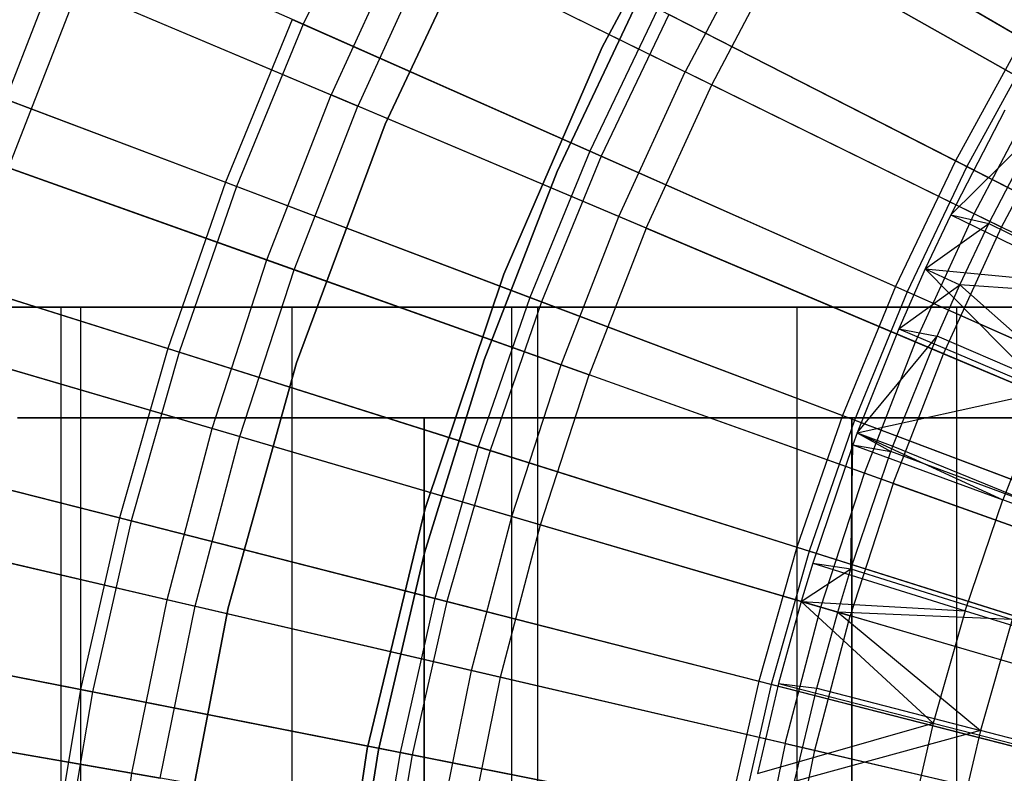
# Model space of a CAD drawing. Extents: x 0.1 to 12.1, y -6 to 6.
# Tile 26 of 256: x 3.194 to 4.085, y 0.478 to 1.16. Entities that reach past the tile are written whole.
import ezdxf

# ---------------------------------------------------------------- set-up
doc = ezdxf.new("R2010")
doc.units = 0
doc.header["$LTSCALE"] = 2.54
doc.layers.get('0').update_dxf_attribs({"linetype": 'CONTINUOUS'})

# ---------------------------------------------------------------- blocks, each defined once
blk = doc.blocks.new('DROPS_COLOR_B-11195_STL')
at = {"color": 0}
for p, q in [((3.72096, 1.13529, 171.7), (3.82721, 1.33217, 171.7)), ((3.82721, 1.33217, 164.1), (3.72096, 1.13529, 164.1)), ((3.82721, 1.33217, 164.1), (3.72096, 1.13529, 164.1)), ((3.72096, 1.13529, 171.7), (3.82721, 1.33217, 171.7)), ((3.62294, 1.27406, 171.7), (3.52488, 1.06567, 171.7)), ((3.52488, 1.06567, 164.1), (3.62294, 1.27406, 164.1)), ((3.62294, 1.27406, 171.7), (3.52488, 1.06567, 171.7)), ((3.52488, 1.06567, 164.1), (3.62294, 1.27406, 164.1)), ((3.86336, 1.2405, 12.88484), (3.79612, 1.11307, 12.88484)), ((3.86336, 1.2405, 12.88484), (3.79612, 1.11307, 12.88484)), ((3.86336, 1.2405, 12.88484), (4.11693, 1.0973, 13.03183)), ((3.86336, 1.2405, 12.88484), (4.11693, 1.0973, 13.03183)), ((3.54248, 1.23778, 12.72197), (3.47592, 1.09204, 12.72197)), ((3.54248, 1.23778, 12.72197), (3.47592, 1.09204, 12.72197)), ((3.54248, 1.23778, 12.72197), (3.79612, 1.11307, 12.88484)), ((3.54248, 1.23778, 12.72197), (3.79612, 1.11307, 12.88484)), ((3.56586, 1.22628, 2.64879), (3.49992, 1.0819, 2.64879)), ((3.56586, 1.22628, 2.64879), (3.49992, 1.0819, 2.64879)), ((3.56586, 1.22628, 2.64879), (3.82026, 1.10121, 2.48739)), ((3.56586, 1.22628, 2.64879), (3.82026, 1.10121, 2.48739)), ((3.82026, 1.10121, 2.48739), (3.88678, 1.22728, 2.48739)), ((3.82026, 1.10121, 2.48739), (3.88678, 1.22728, 2.48739)), ((4.141, 1.08371, 2.3419), (3.88678, 1.22728, 2.48739)), ((4.141, 1.08371, 2.3419), (3.88678, 1.22728, 2.48739)), ((3.22427, 1.19839, 12.54373), (3.16048, 1.03455, 12.54373)), ((3.22427, 1.19839, 12.54373), (3.16048, 1.03455, 12.54373)), ((3.22427, 1.19839, 12.54373), (3.47592, 1.09204, 12.72197)), ((3.22427, 1.19839, 12.54373), (3.47592, 1.09204, 12.72197)), ((3.18415, 1.0261, 2.82561), (3.24742, 1.18861, 2.82561)), ((3.18415, 1.0261, 2.82561), (3.24742, 1.18861, 2.82561)), ((3.24742, 1.18861, 2.82561), (3.49992, 1.0819, 2.64879)), ((3.24742, 1.18861, 2.82561), (3.49992, 1.0819, 2.64879)), ((3.75855, 1.18804, 164.4), (3.68048, 1.02274, 164.4)), ((3.68048, 1.02274, 164.3), (3.75855, 1.18804, 164.3)), ((3.75855, 1.18804, 164.4), (3.68048, 1.02274, 164.4)), ((3.68048, 1.02274, 164.3), (3.75855, 1.18804, 164.3)), ((3.63202, 0.93002, 171.7), (3.72096, 1.13529, 171.7)), ((3.72096, 1.13529, 164.1), (3.63202, 0.93002, 164.1)), ((3.72096, 1.13529, 164.1), (3.63202, 0.93002, 164.1)), ((3.63202, 0.93002, 171.7), (3.72096, 1.13529, 171.7)), ((3.72096, 1.13529, 164.1), (3.72096, 1.13529, 171.7)), ((3.72096, 1.13529, 164.1), (3.72096, 1.13529, 171.7)), ((3.73627, 0.98202, 12.88484), (3.79612, 1.11307, 12.88484)), ((3.73627, 0.98202, 12.88484), (3.79612, 1.11307, 12.88484)), ((4.05745, 0.98459, 13.03183), (3.79612, 1.11307, 12.88484)), ((4.05745, 0.98459, 13.03183), (3.79612, 1.11307, 12.88484)), ((3.76104, 0.97155, 2.48739), (3.82026, 1.10121, 2.48739)), ((3.76104, 0.97155, 2.48739), (3.82026, 1.10121, 2.48739)), ((3.82026, 1.10121, 2.48739), (4.08227, 0.97239, 2.3419)), ((3.82026, 1.10121, 2.48739), (4.08227, 0.97239, 2.3419)), ((4.05745, 0.98459, 13.03183), (4.11693, 1.0973, 13.03183)), ((4.05745, 0.98459, 13.03183), (4.11693, 1.0973, 13.03183)), ((3.41779, 0.94274, 12.72197), (3.47592, 1.09204, 12.72197)), ((3.41779, 0.94274, 12.72197), (3.47592, 1.09204, 12.72197)), ((3.73627, 0.98202, 12.88484), (3.47592, 1.09204, 12.72197)), ((3.73627, 0.98202, 12.88484), (3.47592, 1.09204, 12.72197)), ((3.44234, 0.93398, 2.64879), (3.49992, 1.0819, 2.64879)), ((3.44234, 0.93398, 2.64879), (3.49992, 1.0819, 2.64879)), ((3.76104, 0.97155, 2.48739), (3.49992, 1.0819, 2.64879)), ((3.76104, 0.97155, 2.48739), (3.49992, 1.0819, 2.64879)), ((4.08526, 1.07831, 13.3555), (4.03638, 0.98351, 13.3555)), ((4.08526, 1.07831, 13.3555), (4.03638, 0.98351, 13.3555)), ((4.08227, 0.97239, 2.3419), (4.141, 1.08371, 2.3419)), ((4.08227, 0.97239, 2.3419), (4.141, 1.08371, 2.3419)), ((3.52488, 1.06567, 171.7), (3.44459, 0.8498, 171.7)), ((3.44459, 0.8498, 164.1), (3.52488, 1.06567, 164.1)), ((3.52488, 1.06567, 171.7), (3.44459, 0.8498, 171.7)), ((3.44459, 0.8498, 164.1), (3.52488, 1.06567, 164.1)), ((3.52488, 1.06567, 171.7), (3.52488, 1.06567, 164.1)), ((3.52488, 1.06567, 171.7), (3.52488, 1.06567, 164.1)), ((4.03638, 0.98351, 13.3555), (4.11544, 1.06183, 13.28327)), ((4.03638, 0.98351, 13.3555), (4.11544, 1.06183, 13.28327)), ((4.07085, 0.97574, 13.28327), (4.11544, 1.06183, 13.28327)), ((4.07085, 0.97574, 13.28327), (4.11544, 1.06183, 13.28327)), ((3.41779, 0.94274, 12.72197), (3.16048, 1.03455, 12.54373)), ((3.41779, 0.94274, 12.72197), (3.16048, 1.03455, 12.54373)), ((3.18415, 1.0261, 2.82561), (3.44234, 0.93398, 2.64879)), ((3.18415, 1.0261, 2.82561), (3.44234, 0.93398, 2.64879)), ((3.68048, 1.02274, 164.4), (3.61427, 0.85234, 164.4)), ((3.61427, 0.85234, 164.3), (3.68048, 1.02274, 164.3)), ((3.68048, 1.02274, 164.4), (3.61427, 0.85234, 164.4)), ((3.61427, 0.85234, 164.3), (3.68048, 1.02274, 164.3)), ((3.68048, 1.02274, 164.4), (3.68048, 1.02274, 164.3)), ((3.68048, 1.02274, 164.4), (3.68048, 1.02274, 164.3)), ((3.684, 0.84776, 12.88484), (3.73627, 0.98202, 12.88484)), ((3.684, 0.84776, 12.88484), (3.73627, 0.98202, 12.88484)), ((4.00451, 0.86866, 13.03183), (3.73627, 0.98202, 12.88484)), ((4.00451, 0.86866, 13.03183), (3.73627, 0.98202, 12.88484)), ((4.00451, 0.86866, 13.03183), (4.05745, 0.98459, 13.03183)), ((4.00451, 0.86866, 13.03183), (4.05745, 0.98459, 13.03183)), ((4.03638, 0.98351, 13.3555), (4.01337, 0.93468, 13.3555)), ((4.03638, 0.98351, 13.3555), (4.01337, 0.93468, 13.3555)), ((4.03638, 0.98351, 13.3555), (4.16626, 0.92039, 13.42236)), ((4.03638, 0.98351, 13.3555), (4.16626, 0.92039, 13.42236)), ((4.03638, 0.98351, 13.3555), (4.07085, 0.97574, 13.28327)), ((4.03638, 0.98351, 13.3555), (4.07085, 0.97574, 13.28327)), ((4.32567, 0.85271, 13.16251), (4.05745, 0.98459, 13.03183)), ((4.32567, 0.85271, 13.16251), (4.05745, 0.98459, 13.03183)), ((3.76104, 0.97155, 2.48739), (3.70933, 0.83872, 2.48739)), ((3.76104, 0.97155, 2.48739), (3.70933, 0.83872, 2.48739)), ((3.76104, 0.97155, 2.48739), (4.02998, 0.85789, 2.3419)), ((3.76104, 0.97155, 2.48739), (4.02998, 0.85789, 2.3419)), ((4.01337, 0.93468, 13.3555), (4.07085, 0.97574, 13.28327)), ((4.01337, 0.93468, 13.3555), (4.07085, 0.97574, 13.28327)), ((4.02998, 0.85789, 2.3419), (4.08227, 0.97239, 2.3419)), ((4.02998, 0.85789, 2.3419), (4.08227, 0.97239, 2.3419)), ((4.04465, 0.9204, 13.28327), (4.07085, 0.97574, 13.28327)), ((4.04465, 0.9204, 13.28327), (4.07085, 0.97574, 13.28327)), ((4.07085, 0.97574, 13.28327), (4.20821, 0.90836, 13.35397)), ((4.07085, 0.97574, 13.28327), (4.20821, 0.90836, 13.35397)), ((4.35109, 0.84021, 2.21277), (4.08227, 0.97239, 2.3419)), ((4.35109, 0.84021, 2.21277), (4.08227, 0.97239, 2.3419)), ((3.36828, 0.79036, 12.72197), (3.41779, 0.94274, 12.72197)), ((3.36828, 0.79036, 12.72197), (3.41779, 0.94274, 12.72197)), ((3.684, 0.84776, 12.88484), (3.41779, 0.94274, 12.72197)), ((3.684, 0.84776, 12.88484), (3.41779, 0.94274, 12.72197)), ((3.39328, 0.78302, 2.64879), (3.44234, 0.93398, 2.64879)), ((3.39328, 0.78302, 2.64879), (3.44234, 0.93398, 2.64879)), ((3.44234, 0.93398, 2.64879), (3.70933, 0.83872, 2.48739)), ((3.44234, 0.93398, 2.64879), (3.70933, 0.83872, 2.48739)), ((3.56106, 0.71785, 171.7), (3.63202, 0.93002, 171.7)), ((3.63202, 0.93002, 164.1), (3.56106, 0.71785, 164.1)), ((3.63202, 0.93002, 164.1), (3.56106, 0.71785, 164.1)), ((3.56106, 0.71785, 171.7), (3.63202, 0.93002, 171.7)), ((3.63202, 0.93002, 164.1), (3.63202, 0.93002, 171.7)), ((3.63202, 0.93002, 164.1), (3.63202, 0.93002, 171.7)), ((4.01337, 0.93468, 13.3555), (3.98952, 0.88059, 13.3555)), ((4.01337, 0.93468, 13.3555), (3.98952, 0.88059, 13.3555)), ((4.01337, 0.93468, 13.3555), (4.16626, 0.92039, 13.42236)), ((4.01337, 0.93468, 13.3555), (4.16626, 0.92039, 13.42236)), ((4.01337, 0.93468, 13.3555), (4.12241, 0.82407, 13.42236)), ((4.01337, 0.93468, 13.3555), (4.12241, 0.82407, 13.42236)), ((4.01337, 0.93468, 13.3555), (4.04465, 0.9204, 13.28327)), ((4.01337, 0.93468, 13.3555), (4.04465, 0.9204, 13.28327)), ((3.98952, 0.88059, 13.3555), (4.04465, 0.9204, 13.28327)), ((3.98952, 0.88059, 13.3555), (4.04465, 0.9204, 13.28327)), ((4.02399, 0.87374, 13.28327), (4.04465, 0.9204, 13.28327)), ((4.02399, 0.87374, 13.28327), (4.04465, 0.9204, 13.28327)), ((4.20821, 0.90836, 13.35397), (4.04465, 0.9204, 13.28327)), ((4.04465, 0.9204, 13.28327), (4.16458, 0.8134, 13.35397)), ((4.20821, 0.90836, 13.35397), (4.04465, 0.9204, 13.28327)), ((4.04465, 0.9204, 13.28327), (4.16458, 0.8134, 13.35397)), ((2.87436, 0.89999, 51.85895), (3.24955, 0.89999, 51.64233)), ((3.24955, 0.89999, 62.24448), (2.87436, 0.89999, 62.02786)), ((2.87436, 0.89999, 51.85895), (3.24955, 0.89999, 51.64233)), ((3.24955, 0.89999, 62.24448), (2.87436, 0.89999, 62.02786)), ((3.037, 0.9, 41.31511), (3.23157, 0.9, 41.10612)), ((3.23157, 0.9, 46.76298), (3.037, 0.9, 46.55399)), ((3.037, 0.9, 41.31511), (3.23157, 0.9, 41.10612)), ((3.23157, 0.9, 46.76298), (3.037, 0.9, 46.55399)), ((3.23157, -0.9, 41.10612), (3.23157, 0.9, 41.10612)), ((3.23157, 0.9, 41.10612), (3.44056, 0.9, 40.91155)), ((3.23157, -0.9, 41.10612), (3.23157, 0.9, 41.10612)), ((3.23157, -0.9, 46.76298), (3.23157, 0.9, 46.76298)), ((3.44056, 0.9, 46.95755), (3.23157, 0.9, 46.76298)), ((3.23157, -0.9, 46.76298), (3.23157, 0.9, 46.76298)), ((3.23157, 0.9, 41.10612), (3.44056, 0.9, 40.91155)), ((3.44056, 0.9, 46.95755), (3.23157, 0.9, 46.76298)), ((3.24955, -0.90001, 51.64233), (3.24955, 0.89999, 51.64233)), ((3.24955, 0.89999, 51.64233), (3.63939, 0.89999, 51.45336)), ((3.24955, -0.90001, 51.64233), (3.24955, 0.89999, 51.64233)), ((3.24955, -0.90001, 62.24448), (3.24955, 0.89999, 62.24448)), ((3.63939, 0.89999, 62.43345), (3.24955, 0.89999, 62.24448)), ((3.24955, -0.90001, 62.24448), (3.24955, 0.89999, 62.24448)), ((3.24955, 0.89999, 51.64233), (3.63939, 0.89999, 51.45336)), ((3.63939, 0.89999, 62.43345), (3.24955, 0.89999, 62.24448)), ((3.44056, -0.9, 40.91155), (3.44056, 0.9, 40.91155)), ((3.44056, 0.9, 40.91155), (3.66289, 0.9, 40.73239)), ((3.44056, -0.9, 40.91155), (3.44056, 0.9, 40.91155)), ((3.44056, -0.9, 46.95755), (3.44056, 0.9, 46.95755)), ((3.66289, 0.9, 47.13672), (3.44056, 0.9, 46.95755)), ((3.44056, -0.9, 46.95755), (3.44056, 0.9, 46.95755)), ((3.44056, 0.9, 40.91155), (3.66289, 0.9, 40.73239)), ((3.66289, 0.9, 47.13672), (3.44056, 0.9, 46.95755)), ((3.63939, -0.90001, 51.45336), (3.63939, 0.89999, 51.45336)), ((3.63939, 0.89999, 51.45336), (4.04185, 0.89999, 51.293)), ((3.63939, -0.90001, 51.45336), (3.63939, 0.89999, 51.45336)), ((3.63939, -0.90001, 62.43345), (3.63939, 0.89999, 62.43345)), ((4.04185, 0.89999, 62.59381), (3.63939, 0.89999, 62.43345)), ((3.63939, -0.90001, 62.43345), (3.63939, 0.89999, 62.43345)), ((3.63939, 0.89999, 51.45336), (4.04185, 0.89999, 51.293)), ((4.04185, 0.89999, 62.59381), (3.63939, 0.89999, 62.43345)), ((3.66289, -0.9, 40.73239), (3.66289, 0.9, 40.73239)), ((3.66289, 0.9, 40.73239), (3.89744, 0.9, 40.56953)), ((3.66289, -0.9, 40.73239), (3.66289, 0.9, 40.73239)), ((3.66289, -0.9, 47.13672), (3.66289, 0.9, 47.13672)), ((3.89744, 0.9, 47.29956), (3.66289, 0.9, 47.13672)), ((3.66289, -0.9, 47.13672), (3.66289, 0.9, 47.13672)), ((3.66289, 0.9, 40.73239), (3.89744, 0.9, 40.56953)), ((3.89744, 0.9, 47.29956), (3.66289, 0.9, 47.13672)), ((3.89744, -0.9, 40.56953), (3.89744, 0.9, 40.56953)), ((3.89744, 0.9, 40.56953), (4.143, 0.9, 40.42383)), ((3.89744, -0.9, 40.56953), (3.89744, 0.9, 40.56953)), ((3.89744, -0.9, 47.29956), (3.89744, 0.9, 47.29956)), ((4.143, 0.9, 47.44527), (3.89744, 0.9, 47.29956)), ((3.89744, -0.9, 47.29956), (3.89744, 0.9, 47.29956)), ((3.89744, 0.9, 40.56953), (4.143, 0.9, 40.42383)), ((4.143, 0.9, 47.44527), (3.89744, 0.9, 47.29956)), ((4.04185, -0.90001, 51.293), (4.04185, 0.89999, 51.293)), ((4.04185, 0.89999, 51.293), (4.45483, 0.89999, 51.1621)), ((4.04185, -0.90001, 51.293), (4.04185, 0.89999, 51.293)), ((4.04185, -0.90001, 62.59381), (4.04185, 0.89999, 62.59381)), ((4.45483, 0.89999, 62.72471), (4.04185, 0.89999, 62.59381)), ((4.04185, -0.90001, 62.59381), (4.04185, 0.89999, 62.59381)), ((4.04185, 0.89999, 51.293), (4.45483, 0.89999, 51.1621)), ((4.45483, 0.89999, 62.72471), (4.04185, 0.89999, 62.59381)), ((3.98952, 0.88059, 13.3555), (3.9519, 0.78629, 13.3555)), ((3.98952, 0.88059, 13.3555), (3.9519, 0.78629, 13.3555)), ((3.9519, 0.78629, 13.3555), (4.02399, 0.87374, 13.28327)), ((3.9519, 0.78629, 13.3555), (4.02399, 0.87374, 13.28327)), ((3.98412, 0.77428, 13.28327), (4.02399, 0.87374, 13.28327)), ((3.98412, 0.77428, 13.28327), (4.02399, 0.87374, 13.28327)), ((3.98952, 0.88059, 13.3555), (4.12241, 0.82407, 13.42236)), ((3.98952, 0.88059, 13.3555), (4.12241, 0.82407, 13.42236)), ((3.98952, 0.88059, 13.3555), (4.02399, 0.87374, 13.28327)), ((3.98952, 0.88059, 13.3555), (4.02399, 0.87374, 13.28327)), ((4.16458, 0.8134, 13.35397), (4.02399, 0.87374, 13.28327)), ((4.16458, 0.8134, 13.35397), (4.02399, 0.87374, 13.28327)), ((3.36828, 0.79036, 12.72197), (3.10614, 0.86733, 12.54373)), ((3.36828, 0.79036, 12.72197), (3.10614, 0.86733, 12.54373)), ((3.95827, 0.7499, 13.03183), (4.00451, 0.86866, 13.03183)), ((3.95827, 0.7499, 13.03183), (4.00451, 0.86866, 13.03183)), ((4.27982, 0.75231, 13.16251), (4.00451, 0.86866, 13.03183)), ((4.27982, 0.75231, 13.16251), (4.00451, 0.86866, 13.03183)), ((3.13026, 0.86025, 2.82561), (3.39328, 0.78302, 2.64879)), ((3.13026, 0.86025, 2.82561), (3.39328, 0.78302, 2.64879)), ((3.98431, 0.7406, 2.3419), (4.02998, 0.85789, 2.3419)), ((3.98431, 0.7406, 2.3419), (4.02998, 0.85789, 2.3419)), ((4.02998, 0.85789, 2.3419), (4.30591, 0.74128, 2.21277)), ((4.02998, 0.85789, 2.3419), (4.30591, 0.74128, 2.21277)), ((3.44459, 0.8498, 171.7), (3.38266, 0.62796, 171.7)), ((3.38266, 0.62796, 164.1), (3.44459, 0.8498, 164.1)), ((3.44459, 0.8498, 171.7), (3.38266, 0.62796, 171.7)), ((3.38266, 0.62796, 164.1), (3.44459, 0.8498, 164.1)), ((3.44459, 0.8498, 171.7), (3.44459, 0.8498, 164.1)), ((3.44459, 0.8498, 171.7), (3.44459, 0.8498, 164.1)), ((3.61427, 0.85234, 164.4), (3.56023, 0.6777, 164.4)), ((3.56023, 0.6777, 164.3), (3.61427, 0.85234, 164.3)), ((3.61427, 0.85234, 164.4), (3.56023, 0.6777, 164.4)), ((3.56023, 0.6777, 164.3), (3.61427, 0.85234, 164.3)), ((3.61427, 0.85234, 164.4), (3.61427, 0.85234, 164.3)), ((3.61427, 0.85234, 164.4), (3.61427, 0.85234, 164.3)), ((3.63947, 0.71073, 12.88484), (3.684, 0.84776, 12.88484)), ((3.63947, 0.71073, 12.88484), (3.684, 0.84776, 12.88484)), ((3.95827, 0.7499, 13.03183), (3.684, 0.84776, 12.88484)), ((3.95827, 0.7499, 13.03183), (3.684, 0.84776, 12.88484)), ((3.66528, 0.70315, 2.48739), (3.70933, 0.83872, 2.48739)), ((3.66528, 0.70315, 2.48739), (3.70933, 0.83872, 2.48739)), ((3.98431, 0.7406, 2.3419), (3.70933, 0.83872, 2.48739)), ((3.98431, 0.7406, 2.3419), (3.70933, 0.83872, 2.48739)), ((3.9519, 0.78629, 13.3555), (4.12241, 0.82407, 13.42236)), ((3.9519, 0.78629, 13.3555), (4.12241, 0.82407, 13.42236)), ((4.12241, 0.82407, 13.42236), (4.08345, 0.72568, 13.42236)), ((4.12241, 0.82407, 13.42236), (4.08345, 0.72568, 13.42236)), ((3.56, 0.8, 36.26701), (3.19212, 0.8, 36.03264)), ((3.19212, 0.8, 17.84112), (3.56, 0.8, 17.60676)), ((3.56, 0.8, 36.26701), (3.19212, 0.8, 36.03264)), ((3.19212, 0.8, 17.84112), (3.56, 0.8, 17.60676)), ((3.94691, 0.8, 36.46842), (3.56, 0.8, 36.26701)), ((3.56, 0.8, 36.26701), (3.56, 0, 36.26701)), ((3.56, 0.8, 36.26701), (3.56, 0, 36.26701)), ((3.56, 0, 17.60676), (3.56, 0.8, 17.60676)), ((3.56, 0.8, 17.60676), (3.94691, 0.8, 17.40534)), ((3.56, 0, 17.60676), (3.56, 0.8, 17.60676)), ((3.94691, 0.8, 36.46842), (3.56, 0.8, 36.26701)), ((3.56, 0.8, 17.60676), (3.94691, 0.8, 17.40534)), ((4.3499, 0.8, 36.63535), (3.94691, 0.8, 36.46842)), ((3.94691, 0.8, 36.46842), (3.94691, 0, 36.46842)), ((3.94691, 0.8, 36.46842), (3.94691, 0, 36.46842)), ((3.94691, 0, 17.40534), (3.94691, 0.8, 17.40534)), ((3.94691, 0.8, 17.40534), (4.3499, 0.8, 17.23842)), ((3.94691, 0, 17.40534), (3.94691, 0.8, 17.40534)), ((4.3499, 0.8, 36.63535), (3.94691, 0.8, 36.46842)), ((3.94691, 0.8, 17.40534), (4.3499, 0.8, 17.23842)), ((3.32755, 0.6354, 12.72197), (3.36828, 0.79036, 12.72197)), ((3.32755, 0.6354, 12.72197), (3.36828, 0.79036, 12.72197)), ((3.63947, 0.71073, 12.88484), (3.36828, 0.79036, 12.72197)), ((3.63947, 0.71073, 12.88484), (3.36828, 0.79036, 12.72197)), ((3.9519, 0.78629, 13.3555), (3.94789, 0.77545, 13.3555)), ((3.9519, 0.78629, 13.3555), (3.94789, 0.77545, 13.3555)), ((3.9519, 0.78629, 13.3555), (4.08345, 0.72568, 13.42236)), ((3.9519, 0.78629, 13.3555), (4.08345, 0.72568, 13.42236)), ((3.9519, 0.78629, 13.3555), (3.98235, 0.76949, 13.28327)), ((3.9519, 0.78629, 13.3555), (3.98235, 0.76949, 13.28327)), ((3.9519, 0.78629, 13.3555), (3.98412, 0.77428, 13.28327)), ((3.9519, 0.78629, 13.3555), (3.98412, 0.77428, 13.28327)), ((3.35293, 0.6295, 2.64879), (3.39328, 0.78302, 2.64879)), ((3.35293, 0.6295, 2.64879), (3.39328, 0.78302, 2.64879)), ((3.39328, 0.78302, 2.64879), (3.66528, 0.70315, 2.48739)), ((3.39328, 0.78302, 2.64879), (3.66528, 0.70315, 2.48739)), ((3.94789, 0.77545, 13.3555), (3.91159, 0.66834, 13.3555)), ((3.94789, 0.77545, 13.3555), (3.91159, 0.66834, 13.3555)), ((3.94604, 0.66327, 13.28327), (3.94789, 0.77545, 13.3555)), ((3.94604, 0.66327, 13.28327), (3.94789, 0.77545, 13.3555)), ((3.94789, 0.77545, 13.3555), (4.08345, 0.72568, 13.42236)), ((3.94789, 0.77545, 13.3555), (4.08345, 0.72568, 13.42236)), ((3.94789, 0.77545, 13.3555), (3.98235, 0.76949, 13.28327)), ((3.94789, 0.77545, 13.3555), (3.98235, 0.76949, 13.28327)), ((3.94604, 0.66327, 13.28327), (3.98235, 0.76949, 13.28327)), ((3.94604, 0.66327, 13.28327), (3.98235, 0.76949, 13.28327)), ((3.98235, 0.76949, 13.28327), (3.98412, 0.77428, 13.28327)), ((3.98235, 0.76949, 13.28327), (3.98412, 0.77428, 13.28327)), ((4.12582, 0.71636, 13.35397), (3.98235, 0.76949, 13.28327)), ((4.12582, 0.71636, 13.35397), (3.98235, 0.76949, 13.28327)), ((3.98412, 0.77428, 13.28327), (4.12582, 0.71636, 13.35397)), ((3.98412, 0.77428, 13.28327), (4.12582, 0.71636, 13.35397)), ((3.91889, 0.62869, 13.03183), (3.95827, 0.7499, 13.03183)), ((3.91889, 0.62869, 13.03183), (3.95827, 0.7499, 13.03183)), ((4.23977, 0.64946, 13.16251), (3.95827, 0.7499, 13.03183)), ((4.23977, 0.64946, 13.16251), (3.95827, 0.7499, 13.03183)), ((3.98431, 0.7406, 2.3419), (3.94542, 0.6209, 2.3419)), ((3.98431, 0.7406, 2.3419), (3.94542, 0.6209, 2.3419)), ((3.98431, 0.7406, 2.3419), (4.26645, 0.63994, 2.21277)), ((3.98431, 0.7406, 2.3419), (4.26645, 0.63994, 2.21277)), ((4.04948, 0.62545, 13.42236), (4.08345, 0.72568, 13.42236)), ((4.04948, 0.62545, 13.42236), (4.08345, 0.72568, 13.42236)), ((4.22567, 0.67346, 13.48847), (4.08345, 0.72568, 13.42236)), ((4.22567, 0.67346, 13.48847), (4.08345, 0.72568, 13.42236)), ((3.5086, 0.50037, 171.7), (3.56106, 0.71785, 171.7)), ((3.56106, 0.71785, 164.1), (3.5086, 0.50037, 164.1)), ((3.56106, 0.71785, 164.1), (3.5086, 0.50037, 164.1)), ((3.5086, 0.50037, 171.7), (3.56106, 0.71785, 171.7)), ((3.56106, 0.71785, 164.1), (3.56106, 0.71785, 171.7)), ((3.56106, 0.71785, 164.1), (3.56106, 0.71785, 171.7)), ((3.60285, 0.57139, 12.88484), (3.63947, 0.71073, 12.88484)), ((3.60285, 0.57139, 12.88484), (3.63947, 0.71073, 12.88484)), ((3.91889, 0.62869, 13.03183), (3.63947, 0.71073, 12.88484)), ((3.91889, 0.62869, 13.03183), (3.63947, 0.71073, 12.88484)), ((3.32755, 0.6354, 12.72197), (3.06145, 0.69728, 12.54373)), ((3.32755, 0.6354, 12.72197), (3.06145, 0.69728, 12.54373)), ((3.62904, 0.56529, 2.48739), (3.66528, 0.70315, 2.48739)), ((3.62904, 0.56529, 2.48739), (3.66528, 0.70315, 2.48739)), ((3.66528, 0.70315, 2.48739), (3.94542, 0.6209, 2.3419)), ((3.66528, 0.70315, 2.48739), (3.94542, 0.6209, 2.3419)), ((3.08593, 0.69159, 2.82561), (3.35293, 0.6295, 2.64879)), ((3.08593, 0.69159, 2.82561), (3.35293, 0.6295, 2.64879)), ((3.56023, 0.6777, 164.4), (3.51866, 0.49968, 164.4)), ((3.51866, 0.49968, 164.3), (3.56023, 0.6777, 164.3)), ((3.56023, 0.6777, 164.4), (3.51866, 0.49968, 164.4)), ((3.51866, 0.49968, 164.3), (3.56023, 0.6777, 164.3)), ((3.56023, 0.6777, 164.4), (3.56023, 0.6777, 164.3)), ((3.56023, 0.6777, 164.4), (3.56023, 0.6777, 164.3)), ((3.91159, 0.66834, 13.3555), (3.90118, 0.6339, 13.3555)), ((3.91159, 0.66834, 13.3555), (3.90118, 0.6339, 13.3555)), ((3.91159, 0.66834, 13.3555), (4.04948, 0.62545, 13.42236)), ((3.91159, 0.66834, 13.3555), (4.04948, 0.62545, 13.42236)), ((3.91159, 0.66834, 13.3555), (3.94604, 0.66327, 13.28327)), ((3.91159, 0.66834, 13.3555), (3.94604, 0.66327, 13.28327)), ((3.90118, 0.6339, 13.3555), (3.94604, 0.66327, 13.28327)), ((3.90118, 0.6339, 13.3555), (3.94604, 0.66327, 13.28327)), ((3.93418, 0.62421, 13.28327), (3.94604, 0.66327, 13.28327)), ((3.93418, 0.62421, 13.28327), (3.94604, 0.66327, 13.28327)), ((3.94604, 0.66327, 13.28327), (4.09202, 0.61747, 13.35397)), ((3.94604, 0.66327, 13.28327), (4.09202, 0.61747, 13.35397)), ((3.29573, 0.47837, 12.72197), (3.32755, 0.6354, 12.72197)), ((3.29573, 0.47837, 12.72197), (3.32755, 0.6354, 12.72197)), ((3.60285, 0.57139, 12.88484), (3.32755, 0.6354, 12.72197)), ((3.60285, 0.57139, 12.88484), (3.32755, 0.6354, 12.72197)), ((3.90118, 0.6339, 13.3555), (3.88073, 0.55955, 13.3555)), ((3.90118, 0.6339, 13.3555), (3.88073, 0.55955, 13.3555)), ((3.90118, 0.6339, 13.3555), (4.04948, 0.62545, 13.42236)), ((3.90118, 0.6339, 13.3555), (4.04948, 0.62545, 13.42236)), ((3.90118, 0.6339, 13.3555), (4.0206, 0.52364, 13.42236)), ((3.90118, 0.6339, 13.3555), (4.0206, 0.52364, 13.42236)), ((3.90118, 0.6339, 13.3555), (3.93418, 0.62421, 13.28327)), ((3.90118, 0.6339, 13.3555), (3.93418, 0.62421, 13.28327)), ((3.32141, 0.47393, 2.64879), (3.35293, 0.6295, 2.64879)), ((3.32141, 0.47393, 2.64879), (3.35293, 0.6295, 2.64879)), ((3.38266, 0.62796, 171.7), (3.3395, 0.40173, 171.7)), ((3.3395, 0.40173, 164.1), (3.38266, 0.62796, 164.1)), ((3.38266, 0.62796, 171.7), (3.3395, 0.40173, 171.7)), ((3.3395, 0.40173, 164.1), (3.38266, 0.62796, 164.1)), ((3.35293, 0.6295, 2.64879), (3.62904, 0.56529, 2.48739)), ((3.35293, 0.6295, 2.64879), (3.62904, 0.56529, 2.48739)), ((3.38266, 0.62796, 171.7), (3.38266, 0.62796, 164.1)), ((3.38266, 0.62796, 171.7), (3.38266, 0.62796, 164.1)), ((3.88649, 0.50543, 13.03183), (3.91889, 0.62869, 13.03183)), ((3.88649, 0.50543, 13.03183), (3.91889, 0.62869, 13.03183)), ((3.91516, 0.55535, 13.28327), (3.93418, 0.62421, 13.28327)), ((3.91516, 0.55535, 13.28327), (3.93418, 0.62421, 13.28327)), ((4.20567, 0.54448, 13.16251), (3.91889, 0.62869, 13.03183)), ((4.20567, 0.54448, 13.16251), (3.91889, 0.62869, 13.03183)), ((4.09202, 0.61747, 13.35397), (3.93418, 0.62421, 13.28327)), ((3.93418, 0.62421, 13.28327), (4.06327, 0.517, 13.35397)), ((4.09202, 0.61747, 13.35397), (3.93418, 0.62421, 13.28327)), ((3.93418, 0.62421, 13.28327), (4.06327, 0.517, 13.35397)), ((4.04948, 0.62545, 13.42236), (4.0206, 0.52364, 13.42236)), ((4.04948, 0.62545, 13.42236), (4.0206, 0.52364, 13.42236)), ((4.04948, 0.62545, 13.42236), (4.19415, 0.58044, 13.48847)), ((4.04948, 0.62545, 13.42236), (4.19415, 0.58044, 13.48847)), ((3.91342, 0.49917, 2.3419), (3.94542, 0.6209, 2.3419)), ((3.91342, 0.49917, 2.3419), (3.94542, 0.6209, 2.3419)), ((4.23284, 0.5365, 2.21277), (3.94542, 0.6209, 2.3419)), ((4.23284, 0.5365, 2.21277), (3.94542, 0.6209, 2.3419)), ((4.09202, 0.61747, 13.35397), (4.06327, 0.517, 13.35397)), ((4.09202, 0.61747, 13.35397), (4.06327, 0.517, 13.35397)), ((3.57423, 0.43018, 12.88484), (3.60285, 0.57139, 12.88484)), ((3.57423, 0.43018, 12.88484), (3.60285, 0.57139, 12.88484)), ((3.88649, 0.50543, 13.03183), (3.60285, 0.57139, 12.88484)), ((3.88649, 0.50543, 13.03183), (3.60285, 0.57139, 12.88484)), ((3.60074, 0.42559, 2.48739), (3.62904, 0.56529, 2.48739)), ((3.60074, 0.42559, 2.48739), (3.62904, 0.56529, 2.48739)), ((3.62904, 0.56529, 2.48739), (3.91342, 0.49917, 2.3419)), ((3.62904, 0.56529, 2.48739), (3.91342, 0.49917, 2.3419)), ((3.88073, 0.55955, 13.3555), (3.86146, 0.47827, 13.3555)), ((3.88073, 0.55955, 13.3555), (3.86146, 0.47827, 13.3555)), ((3.88073, 0.55955, 13.3555), (4.0206, 0.52364, 13.42236)), ((3.88073, 0.55955, 13.3555), (4.0206, 0.52364, 13.42236)), ((3.88073, 0.55955, 13.3555), (3.91516, 0.55535, 13.28327)), ((3.88073, 0.55955, 13.3555), (3.91516, 0.55535, 13.28327)), ((3.89506, 0.47096, 13.28327), (3.91516, 0.55535, 13.28327)), ((3.89506, 0.47096, 13.28327), (3.91516, 0.55535, 13.28327)), ((3.91516, 0.55535, 13.28327), (4.06327, 0.517, 13.35397)), ((3.91516, 0.55535, 13.28327), (4.06327, 0.517, 13.35397)), ((3.29573, 0.47837, 12.72197), (3.02653, 0.52496, 12.54373)), ((3.29573, 0.47837, 12.72197), (3.02653, 0.52496, 12.54373)), ((3.0513, 0.52068, 2.82561), (3.32141, 0.47393, 2.64879)), ((3.0513, 0.52068, 2.82561), (3.32141, 0.47393, 2.64879)), ((3.86146, 0.47827, 13.3555), (4.0206, 0.52364, 13.42236)), ((3.86146, 0.47827, 13.3555), (4.0206, 0.52364, 13.42236)), ((4.06327, 0.517, 13.35397), (3.89506, 0.47096, 13.28327)), ((4.06327, 0.517, 13.35397), (3.89506, 0.47096, 13.28327)), ((4.0206, 0.52364, 13.42236), (3.99686, 0.42051, 13.42236)), ((4.0206, 0.52364, 13.42236), (3.99686, 0.42051, 13.42236)), ((4.0206, 0.52364, 13.42236), (4.16734, 0.48596, 13.48847)), ((4.0206, 0.52364, 13.42236), (4.16734, 0.48596, 13.48847)), ((4.06327, 0.517, 13.35397), (4.03965, 0.4152, 13.35397)), ((4.06327, 0.517, 13.35397), (4.03965, 0.4152, 13.35397)), ((4.21251, 0.47836, 13.42089), (4.06327, 0.517, 13.35397)), ((4.21251, 0.47836, 13.42089), (4.06327, 0.517, 13.35397)), ((3.47503, 0.27919, 171.7), (3.5086, 0.50037, 171.7)), ((3.5086, 0.50037, 164.1), (3.47503, 0.27919, 164.1)), ((3.5086, 0.50037, 164.1), (3.47503, 0.27919, 164.1)), ((3.47503, 0.27919, 171.7), (3.5086, 0.50037, 171.7)), ((3.51866, 0.49968, 164.4), (3.48974, 0.31917, 164.4)), ((3.48974, 0.31917, 164.3), (3.51866, 0.49968, 164.3)), ((3.51866, 0.49968, 164.4), (3.48974, 0.31917, 164.4)), ((3.48974, 0.31917, 164.3), (3.51866, 0.49968, 164.3)), ((3.5086, 0.50037, 164.1), (3.5086, 0.50037, 171.7)), ((3.5086, 0.50037, 164.1), (3.5086, 0.50037, 171.7)), ((3.51866, 0.49968, 164.4), (3.51866, 0.49968, 164.3)), ((3.51866, 0.49968, 164.4), (3.51866, 0.49968, 164.3)), ((3.88649, 0.50543, 13.03183), (3.86118, 0.38052, 13.03183)), ((3.88649, 0.50543, 13.03183), (3.86118, 0.38052, 13.03183)), ((3.88649, 0.50543, 13.03183), (4.17761, 0.43773, 13.16251)), ((3.88649, 0.50543, 13.03183), (4.17761, 0.43773, 13.16251)), ((3.88842, 0.37581, 2.3419), (3.91342, 0.49917, 2.3419)), ((3.88842, 0.37581, 2.3419), (3.91342, 0.49917, 2.3419)), ((3.91342, 0.49917, 2.3419), (4.20519, 0.43132, 2.21277)), ((3.91342, 0.49917, 2.3419), (4.20519, 0.43132, 2.21277)), ((3.27293, 0.31979, 12.72197), (3.29573, 0.47837, 12.72197)), ((3.27293, 0.31979, 12.72197), (3.29573, 0.47837, 12.72197)), ((3.57423, 0.43018, 12.88484), (3.29573, 0.47837, 12.72197)), ((3.57423, 0.43018, 12.88484), (3.29573, 0.47837, 12.72197))]:
    blk.add_line(p, q, dxfattribs=at)
blk = doc.blocks.new('GROUP_1')
at = {"color": 0}
for p, q in [((3.4589, 7.29652, 0.72223), (3.39062, 7.15329, 0.72223)), ((3.4589, 7.29652, 0.72223), (3.39062, 7.15329, 0.72223)), ((3.78006, 7.29275, 11.4216), (4.04122, 7.14035, 11.55487)), ((3.78006, 7.29275, 11.4216), (4.04122, 7.14035, 11.55487)), ((4.05111, 7.13458, 0.44046), (3.78972, 7.28711, 0.57312)), ((4.05111, 7.13458, 0.44046), (3.78972, 7.28711, 0.57312)), ((3.39062, 7.15329, 0.72223), (3.12893, 7.26922, 0.88735)), ((3.39062, 7.15329, 0.72223), (3.12893, 7.26922, 0.88735)), ((3.7115, 7.16737, 11.4216), (3.65001, 7.03838, 11.4216)), ((3.7115, 7.16737, 11.4216), (3.65001, 7.03838, 11.4216)), ((3.72145, 7.16228, 0.57312), (3.66023, 7.03385, 0.57312)), ((3.72145, 7.16228, 0.57312), (3.66023, 7.03385, 0.57312)), ((3.7115, 7.16737, 11.4216), (3.98072, 7.02973, 11.55487)), ((3.7115, 7.16737, 11.4216), (3.98072, 7.02973, 11.55487)), ((3.99091, 7.02451, 0.44046), (3.72145, 7.16228, 0.57312)), ((3.99091, 7.02451, 0.44046), (3.72145, 7.16228, 0.57312)), ((3.38069, 7.15769, 11.27188), (3.32025, 7.01033, 11.27188)), ((3.38069, 7.15769, 11.27188), (3.32025, 7.01033, 11.27188)), ((3.39062, 7.15329, 0.72223), (3.33041, 7.00649, 0.72223)), ((3.39062, 7.15329, 0.72223), (3.33041, 7.00649, 0.72223)), ((3.38069, 7.15769, 11.27188), (3.65001, 7.03838, 11.4216)), ((3.38069, 7.15769, 11.27188), (3.65001, 7.03838, 11.4216)), ((3.66023, 7.03385, 0.57312), (3.39062, 7.15329, 0.72223)), ((3.66023, 7.03385, 0.57312), (3.39062, 7.15329, 0.72223)), ((4.04122, 7.14035, 11.55487), (3.98072, 7.02973, 11.55487)), ((4.04122, 7.14035, 11.55487), (3.98072, 7.02973, 11.55487)), ((4.05111, 7.13458, 0.44046), (3.99091, 7.02451, 0.44046)), ((4.05111, 7.13458, 0.44046), (3.99091, 7.02451, 0.44046)), ((3.05283, 7.11142, 11.10617), (3.32025, 7.01033, 11.27188)), ((3.05283, 7.11142, 11.10617), (3.32025, 7.01033, 11.27188)), ((3.33041, 7.00649, 0.72223), (3.06268, 7.1077, 0.88735)), ((3.33041, 7.00649, 0.72223), (3.06268, 7.1077, 0.88735)), ((3.65001, 7.03838, 11.4216), (3.59579, 6.90617, 11.4216)), ((3.65001, 7.03838, 11.4216), (3.59579, 6.90617, 11.4216)), ((3.65001, 7.03838, 11.4216), (3.92646, 6.91591, 11.55487)), ((3.65001, 7.03838, 11.4216), (3.92646, 6.91591, 11.55487)), ((3.66023, 7.03385, 0.57312), (3.60624, 6.90222, 0.57312)), ((3.66023, 7.03385, 0.57312), (3.60624, 6.90222, 0.57312)), ((3.93693, 6.91127, 0.44046), (3.66023, 7.03385, 0.57312)), ((3.93693, 6.91127, 0.44046), (3.66023, 7.03385, 0.57312)), ((3.98072, 7.02973, 11.55487), (3.92646, 6.91591, 11.55487)), ((3.98072, 7.02973, 11.55487), (3.92646, 6.91591, 11.55487)), ((3.98072, 7.02973, 11.55487), (4.25606, 6.88895, 11.6713)), ((3.98072, 7.02973, 11.55487), (4.25606, 6.88895, 11.6713)), ((3.99091, 7.02451, 0.44046), (3.93693, 6.91127, 0.44046)), ((3.99091, 7.02451, 0.44046), (3.93693, 6.91127, 0.44046)), ((4.26647, 6.88363, 0.32467), (3.99091, 7.02451, 0.44046)), ((4.26647, 6.88363, 0.32467), (3.99091, 7.02451, 0.44046)), ((3.32025, 7.01033, 11.27188), (3.26809, 6.85984, 11.27188)), ((3.32025, 7.01033, 11.27188), (3.26809, 6.85984, 11.27188)), ((3.32025, 7.01033, 11.27188), (3.59579, 6.90617, 11.4216)), ((3.32025, 7.01033, 11.27188), (3.59579, 6.90617, 11.4216)), ((3.33041, 7.00649, 0.72223), (3.27845, 6.85657, 0.72223)), ((3.33041, 7.00649, 0.72223), (3.27845, 6.85657, 0.72223)), ((3.60624, 6.90222, 0.57312), (3.33041, 7.00649, 0.72223)), ((3.60624, 6.90222, 0.57312), (3.33041, 7.00649, 0.72223)), ((2.99547, 6.94591, 11.10617), (3.26809, 6.85984, 11.27188)), ((2.99547, 6.94591, 11.10617), (3.26809, 6.85984, 11.27188)), ((3.27845, 6.85657, 0.72223), (3.00551, 6.94274, 0.88735)), ((3.27845, 6.85657, 0.72223), (3.00551, 6.94274, 0.88735)), ((3.92646, 6.91591, 11.55487), (3.87862, 6.79925, 11.55487)), ((3.92646, 6.91591, 11.55487), (3.87862, 6.79925, 11.55487)), ((3.92646, 6.91591, 11.55487), (4.20921, 6.79065, 11.6713)), ((3.92646, 6.91591, 11.55487), (4.20921, 6.79065, 11.6713)), ((3.59579, 6.90617, 11.4216), (3.54899, 6.77115, 11.4216)), ((3.59579, 6.90617, 11.4216), (3.54899, 6.77115, 11.4216)), ((3.59579, 6.90617, 11.4216), (3.87862, 6.79925, 11.55487)), ((3.59579, 6.90617, 11.4216), (3.87862, 6.79925, 11.55487)), ((3.93693, 6.91127, 0.44046), (3.88933, 6.7952, 0.44046)), ((3.93693, 6.91127, 0.44046), (3.88933, 6.7952, 0.44046)), ((4.21989, 6.78592, 0.32467), (3.93693, 6.91127, 0.44046)), ((4.21989, 6.78592, 0.32467), (3.93693, 6.91127, 0.44046)), ((3.60624, 6.90222, 0.57312), (3.55965, 6.76779, 0.57312)), ((3.60624, 6.90222, 0.57312), (3.55965, 6.76779, 0.57312)), ((3.88933, 6.7952, 0.44046), (3.60624, 6.90222, 0.57312)), ((3.88933, 6.7952, 0.44046), (3.60624, 6.90222, 0.57312)), ((3.26809, 6.85984, 11.27188), (3.22438, 6.70668, 11.27188)), ((3.26809, 6.85984, 11.27188), (3.22438, 6.70668, 11.27188)), ((3.26809, 6.85984, 11.27188), (3.54899, 6.77115, 11.4216)), ((3.26809, 6.85984, 11.27188), (3.54899, 6.77115, 11.4216)), ((3.27845, 6.85657, 0.72223), (3.23491, 6.70399, 0.72223)), ((3.27845, 6.85657, 0.72223), (3.23491, 6.70399, 0.72223)), ((3.55965, 6.76779, 0.57312), (3.27845, 6.85657, 0.72223)), ((3.55965, 6.76779, 0.57312), (3.27845, 6.85657, 0.72223)), ((3.87862, 6.79925, 11.55487), (3.83733, 6.68012, 11.55487)), ((3.87862, 6.79925, 11.55487), (3.83733, 6.68012, 11.55487)), ((3.87862, 6.79925, 11.55487), (4.16788, 6.6899, 11.6713)), ((3.87862, 6.79925, 11.55487), (4.16788, 6.6899, 11.6713)), ((3.88933, 6.7952, 0.44046), (3.84825, 6.67667, 0.44046)), ((3.88933, 6.7952, 0.44046), (3.84825, 6.67667, 0.44046)), ((4.17882, 6.68577, 0.32467), (3.88933, 6.7952, 0.44046)), ((4.17882, 6.68577, 0.32467), (3.88933, 6.7952, 0.44046)), ((2.9474, 6.77747, 11.10617), (3.22438, 6.70668, 11.27188)), ((2.9474, 6.77747, 11.10617), (3.22438, 6.70668, 11.27188)), ((3.23491, 6.70399, 0.72223), (2.9576, 6.77486, 0.88735)), ((3.23491, 6.70399, 0.72223), (2.9576, 6.77486, 0.88735)), ((3.54899, 6.77115, 11.4216), (3.50977, 6.63374, 11.4216)), ((3.54899, 6.77115, 11.4216), (3.50977, 6.63374, 11.4216)), ((3.54899, 6.77115, 11.4216), (3.83733, 6.68012, 11.55487)), ((3.54899, 6.77115, 11.4216), (3.83733, 6.68012, 11.55487)), ((3.55965, 6.76779, 0.57312), (3.5206, 6.63098, 0.57312)), ((3.55965, 6.76779, 0.57312), (3.5206, 6.63098, 0.57312)), ((3.84825, 6.67667, 0.44046), (3.55965, 6.76779, 0.57312)), ((3.84825, 6.67667, 0.44046), (3.55965, 6.76779, 0.57312)), ((3.22438, 6.70668, 11.27188), (3.18924, 6.55133, 11.27188)), ((3.22438, 6.70668, 11.27188), (3.18924, 6.55133, 11.27188)), ((3.23491, 6.70399, 0.72223), (3.19991, 6.54923, 0.72223)), ((3.23491, 6.70399, 0.72223), (3.19991, 6.54923, 0.72223)), ((3.22438, 6.70668, 11.27188), (3.50977, 6.63374, 11.4216)), ((3.22438, 6.70668, 11.27188), (3.50977, 6.63374, 11.4216)), ((3.5206, 6.63098, 0.57312), (3.23491, 6.70399, 0.72223)), ((3.5206, 6.63098, 0.57312), (3.23491, 6.70399, 0.72223)), ((3.83733, 6.68012, 11.55487), (3.80272, 6.55887, 11.55487)), ((3.83733, 6.68012, 11.55487), (3.80272, 6.55887, 11.55487)), ((3.83733, 6.68012, 11.55487), (4.13222, 6.58701, 11.6713)), ((3.83733, 6.68012, 11.55487), (4.13222, 6.58701, 11.6713)), ((3.84825, 6.67667, 0.44046), (3.81382, 6.55604, 0.44046)), ((3.84825, 6.67667, 0.44046), (3.81382, 6.55604, 0.44046)), ((4.14337, 6.58349, 0.32467), (3.84825, 6.67667, 0.44046)), ((4.14337, 6.58349, 0.32467), (3.84825, 6.67667, 0.44046)), ((3.50977, 6.63374, 11.4216), (3.47825, 6.49437, 11.4216)), ((3.50977, 6.63374, 11.4216), (3.47825, 6.49437, 11.4216)), ((3.5206, 6.63098, 0.57312), (3.48922, 6.4922, 0.57312)), ((3.5206, 6.63098, 0.57312), (3.48922, 6.4922, 0.57312)), ((3.50977, 6.63374, 11.4216), (3.80272, 6.55887, 11.55487)), ((3.50977, 6.63374, 11.4216), (3.80272, 6.55887, 11.55487)), ((3.81382, 6.55604, 0.44046), (3.5206, 6.63098, 0.57312)), ((3.81382, 6.55604, 0.44046), (3.5206, 6.63098, 0.57312)), ((2.90876, 6.60662, 11.10617), (3.18924, 6.55133, 11.27188)), ((2.90876, 6.60662, 11.10617), (3.18924, 6.55133, 11.27188)), ((3.19991, 6.54923, 0.72223), (2.91909, 6.60458, 0.88735)), ((3.19991, 6.54923, 0.72223), (2.91909, 6.60458, 0.88735)), ((3.80272, 6.55887, 11.55487), (3.77491, 6.43589, 11.55487)), ((3.80272, 6.55887, 11.55487), (3.77491, 6.43589, 11.55487)), ((3.81382, 6.55604, 0.44046), (3.78615, 6.43368, 0.44046)), ((3.81382, 6.55604, 0.44046), (3.78615, 6.43368, 0.44046)), ((3.80272, 6.55887, 11.55487), (4.10234, 6.4823, 11.6713)), ((3.80272, 6.55887, 11.55487), (4.10234, 6.4823, 11.6713)), ((4.11366, 6.47941, 0.32467), (3.81382, 6.55604, 0.44046)), ((4.11366, 6.47941, 0.32467), (3.81382, 6.55604, 0.44046)), ((3.18924, 6.55133, 11.27188), (3.1628, 6.39427, 11.27188)), ((3.18924, 6.55133, 11.27188), (3.1628, 6.39427, 11.27188)), ((3.19991, 6.54923, 0.72223), (3.17356, 6.39276, 0.72223)), ((3.19991, 6.54923, 0.72223), (3.17356, 6.39276, 0.72223)), ((3.18924, 6.55133, 11.27188), (3.47825, 6.49437, 11.4216)), ((3.18924, 6.55133, 11.27188), (3.47825, 6.49437, 11.4216)), ((3.48922, 6.4922, 0.57312), (3.19991, 6.54923, 0.72223)), ((3.48922, 6.4922, 0.57312), (3.19991, 6.54923, 0.72223)), ((3.47825, 6.49437, 11.4216), (3.45453, 6.35345, 11.4216)), ((3.47825, 6.49437, 11.4216), (3.45453, 6.35345, 11.4216)), ((3.47825, 6.49437, 11.4216), (3.77491, 6.43589, 11.55487)), ((3.47825, 6.49437, 11.4216), (3.77491, 6.43589, 11.55487)), ((3.48922, 6.4922, 0.57312), (3.4656, 6.3519, 0.57312)), ((3.48922, 6.4922, 0.57312), (3.4656, 6.3519, 0.57312)), ((3.78615, 6.43368, 0.44046), (3.48922, 6.4922, 0.57312)), ((3.78615, 6.43368, 0.44046), (3.48922, 6.4922, 0.57312))]:
    blk.add_line(p, q, dxfattribs=at)
blk.add_blockref('DROPS_COLOR_B-11195_STL', (-0.06, 5.99731, -1.7), dxfattribs=at)

msp = doc.modelspace()

# ---------------------------------------------------------------- block references
at = {"color": 0}
msp.add_blockref('GROUP_1', (0.06, -5.99731, 1.7), dxfattribs=at)

doc.saveas('drawing.dxf')
